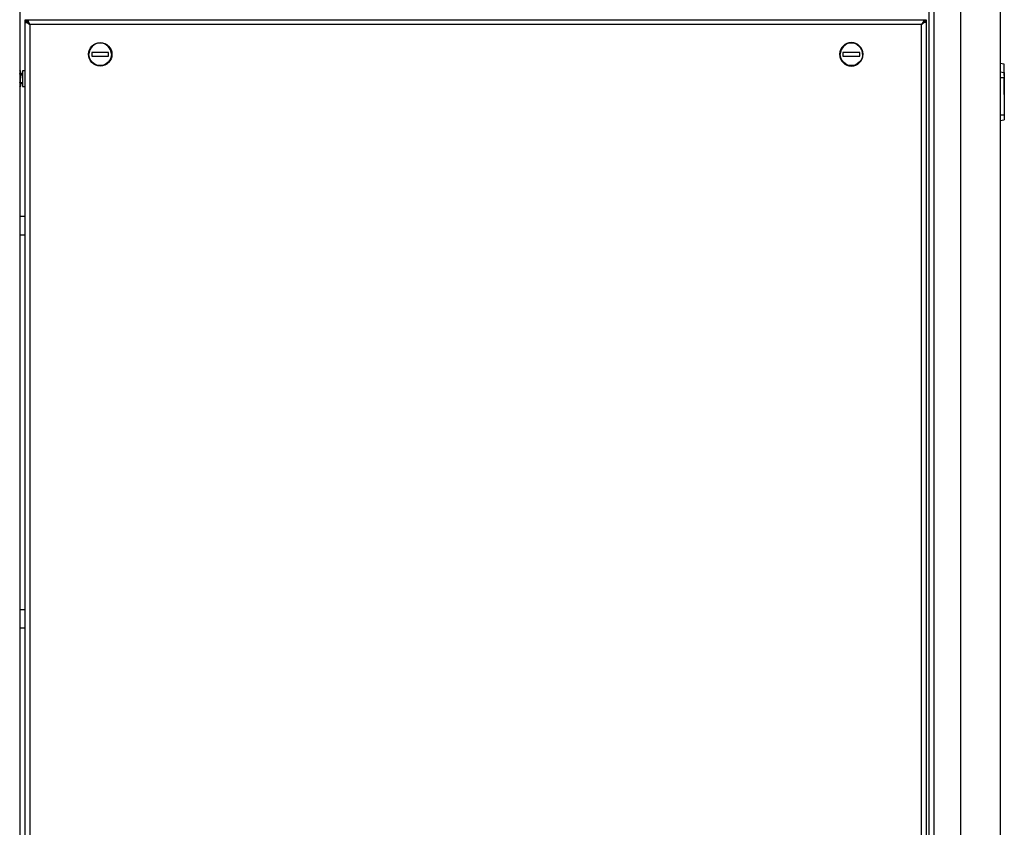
# Model space of a CAD drawing. Header units: millimetres. Extents: x 158 to 846, y 86 to 749.
# Tile 79 of 95: x 793 to 846, y 558 to 601. Entities that reach past the tile are written whole.
import ezdxf

# ---------------------------------------------------------------- set-up
doc = ezdxf.new("R2010")
doc.units = ezdxf.units.MM
doc.layers.add('1', color=7, linetype='CONTINUOUS', true_color=0xffffff)

msp = doc.modelspace()

# ---------------------------------------------------------------- linework, layer by layer
at = {"layer": '1', "color": 7, "linetype": 'Continuous'}
for p, q in [((793.145, 619.809), (793.145, 509.909)), ((841.695, 488.509), (841.695, 605.579)), ((845.495, 605.409), (845.495, 488.609)), ((793.445, 601.159), (793.445, 601.259)), ((793.445, 601.259), (793.545, 601.259)), ((793.445, 601.109), (793.445, 601.159)), ((793.545, 601.159), (793.445, 601.159)), ((793.445, 488.509), (793.445, 601.109)), ((793.445, 601.109), (793.545, 601.109)), ((793.545, 601.259), (793.595, 601.259)), ((793.545, 601.159), (793.595, 601.159)), ((793.545, 601.109), (793.695, 601.009)), ((793.595, 601.259), (841.395, 601.259)), ((793.595, 601.259), (793.595, 601.159)), ((793.595, 601.159), (793.695, 601.009)), ((841.395, 601.159), (841.295, 601.009)), ((841.445, 601.109), (841.295, 601.009)), ((841.395, 601.259), (841.445, 601.259)), ((841.395, 601.259), (841.395, 601.159)), ((841.395, 601.159), (841.445, 601.159)), ((841.445, 601.259), (841.545, 601.259)), ((841.545, 601.159), (841.445, 601.159)), ((841.545, 601.109), (841.445, 601.109)), ((841.545, 601.259), (841.545, 601.159)), ((841.545, 601.159), (841.545, 601.109)), ((841.545, 601.109), (841.545, 488.509)), ((796.995, 599.509), (796.995, 599.309)), ((797.895, 599.509), (796.995, 599.509)), ((796.995, 599.309), (797.895, 599.309)), ((797.895, 599.309), (797.895, 599.509)), ((837.095, 599.509), (837.095, 599.309)), ((837.995, 599.509), (837.095, 599.509)), ((837.095, 599.309), (837.995, 599.309)), ((837.995, 599.309), (837.995, 599.509)), ((845.695, 598.884), (845.495, 598.92)), ((845.695, 598.434), (845.695, 598.884)), ((793.16, 598.57), (793.145, 598.57)), ((793.16, 598.362), (793.145, 598.362)), ((793.195, 598.509), (793.167, 598.558)), ((793.195, 598.466), (793.195, 598.509)), ((793.195, 598.466), (793.195, 598.131)), ((793.295, 598.359), (793.195, 598.359)), ((793.445, 598.534), (793.295, 598.534)), ((793.295, 598.534), (793.295, 597.684)), ((793.295, 598.359), (793.295, 597.859)), ((845.495, 598.47), (845.695, 598.434)), ((845.7, 598.695), (845.695, 598.695)), ((845.695, 598.434), (845.695, 598.17)), ((845.695, 598.27), (845.7, 598.27)), ((845.7, 598.27), (845.7, 598.695)), ((845.7, 598.27), (845.7, 598.12)), ((845.705, 598.195), (845.7, 598.195)), ((845.705, 597.27), (845.705, 598.195)), ((793.16, 597.901), (793.145, 597.901)), ((793.167, 597.661), (793.195, 597.709)), ((793.195, 597.774), (793.195, 598.131)), ((793.195, 597.859), (793.295, 597.859)), ((793.195, 597.774), (793.195, 597.709)), ((793.295, 597.684), (793.445, 597.684)), ((845.695, 598.17), (845.695, 596.17)), ((845.695, 598.12), (845.7, 598.12)), ((845.695, 597.97), (845.7, 597.97)), ((845.7, 597.97), (845.7, 598.12)), ((845.7, 597.97), (845.7, 597.07)), ((793.16, 597.648), (793.145, 597.648)), ((845.7, 597.27), (845.705, 597.27)), ((845.7, 597.232), (845.71, 597.232)), ((845.7, 597.202), (845.71, 597.202)), ((845.7, 597.17), (845.71, 597.17)), ((845.71, 597.232), (845.71, 597.202)), ((845.71, 597.17), (845.71, 596.87)), ((845.695, 597.07), (845.7, 597.07)), ((845.695, 596.92), (845.7, 596.92)), ((845.695, 596.87), (845.7, 596.87)), ((845.695, 596.77), (845.7, 596.77)), ((845.7, 597.07), (845.7, 596.92)), ((845.7, 596.92), (845.7, 596.87)), ((845.7, 596.87), (845.71, 596.87)), ((845.7, 596.87), (845.7, 596.77)), ((845.7, 596.77), (845.705, 596.77)), ((845.7, 596.77), (845.7, 596.12)), ((845.705, 596.77), (845.705, 596.22)), ((845.695, 596.17), (845.695, 595.905)), ((845.695, 596.12), (845.7, 596.12)), ((845.695, 596.095), (845.7, 596.095)), ((845.7, 596.22), (845.705, 596.22)), ((845.7, 596.12), (845.7, 596.095)), ((845.495, 595.87), (845.695, 595.905)), ((793.145, 590.759), (793.445, 590.759)), ((793.445, 568.759), (793.145, 568.759))]:
    msp.add_line(p, q, dxfattribs=at)
at = {"layer": '1', "color": 252, "linetype": 'Continuous'}
for p, q in [((841.945, 605.409), (841.945, 488.609)), ((843.395, 488.609), (843.395, 605.409)), ((793.545, 601.259), (793.545, 601.159)), ((793.695, 601.009), (793.695, 488.609)), ((841.295, 601.009), (793.695, 601.009)), ((841.295, 488.609), (841.295, 601.009)), ((841.445, 601.159), (841.445, 601.259)), ((793.195, 598.319), (793.295, 598.319)), ((793.195, 597.899), (793.295, 597.899)), ((845.495, 598.17), (845.695, 598.17)), ((845.495, 596.17), (845.695, 596.17)), ((793.445, 589.759), (793.145, 589.759)), ((793.145, 569.759), (793.445, 569.759))]:
    msp.add_line(p, q, dxfattribs=at)
at = {"layer": '1', "color": 7, "linetype": 'Continuous'}
msp.add_circle((797.445, 599.409), 0.625, dxfattribs=at)
at = {"layer": '1', "color": 7, "linetype": 'Continuous', "extrusion": (0, 0, -1)}
msp.add_circle((-837.545, 599.409), 0.625, dxfattribs=at)
at = {"layer": '1', "color": 7, "linetype": 'Continuous'}
for centre in [(797.445, 599.409), (837.545, 599.409)]:
    msp.add_arc(centre, 0.6, 0, 180, dxfattribs=at)
at = {"layer": '1', "color": 7, "linetype": 'Continuous', "extrusion": (0, 0, -1)}
for centre in [(-797.445, 599.409), (-837.545, 599.409)]:
    msp.add_arc(centre, 0.6, 180, 0, dxfattribs=at)
at = {"layer": '1', "color": 7, "linetype": 'Continuous'}
for points in [[(793.195, 598.466), (793.195, 598.502), (793.181, 598.536), (793.16, 598.57)], [(793.16, 598.362), (793.182, 598.396), (793.195, 598.431), (793.195, 598.466)], [(793.195, 598.131), (793.195, 598.21), (793.181, 598.287), (793.16, 598.362)], [(793.16, 597.901), (793.182, 597.976), (793.195, 598.053), (793.195, 598.131)], [(793.195, 597.774), (793.195, 597.817), (793.181, 597.86), (793.16, 597.901)], [(793.16, 597.648), (793.181, 597.689), (793.195, 597.732), (793.195, 597.774)], [(793.168, 597.661), (793.165, 597.657), (793.162, 597.652), (793.16, 597.648)]]:
    msp.add_open_spline(points, degree=3, dxfattribs=at)

doc.saveas('drawing.dxf')
